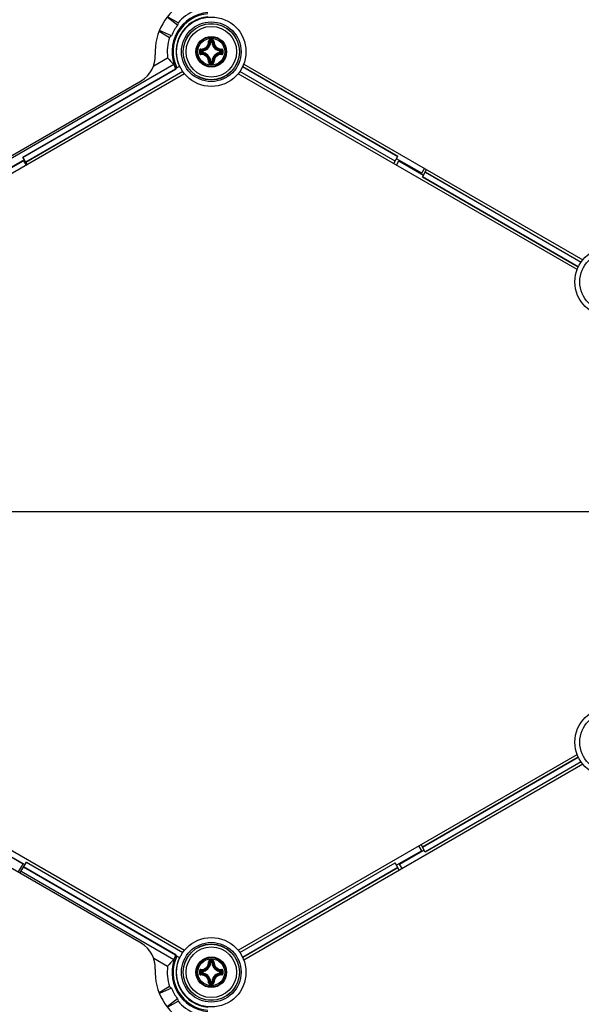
# Model space of a CAD drawing. Header units: millimetres. Extents: x 0 to 420, y 0 to 297.
# Tile 175 of 256: x 92 to 102, y 206 to 223. Entities that reach past the tile are written whole.
import ezdxf

# ---------------------------------------------------------------- set-up
doc = ezdxf.new("R2010")
doc.units = ezdxf.units.MM
doc.header["$LTSCALE"] = 23.1
doc.layers.get('0').update_dxf_attribs({"linetype": 'CONTINUOUS'})
doc.layers.add('DIM_PILOTEES', color=7, linetype='CONTINUOUS')
doc.styles.get("Standard").update_dxf_attribs({"font": 'txt', "width": 0.7})
doc.styles.add('TEXTSTYLE_4', font='txt')
doc.dimstyles.new('DIMSTYLE_4', dxfattribs={"dimtxt": 2.5, "dimasz": 3.5, "dimexe": 2, "dimexo": 0, "dimtad": 1, "dimdec": 0, "dimlfac": 10, "dimdsep": 46, "dimtxsty": 'Standard', "dimblk": '_FILLED', "dimblk1": '_FILLED', "dimblk2": '_FILLED', "dimcen": 0.09, "dimazin": 2, "dimtp": 0.8, "dimtm": 0.8, "dimtfac": 1, "dimtdec": 0, "dimtofl": 0, "dimtmove": 0, "dimatfit": 3, "dimldrblk": '_FILLED', "dimfxl": 0, "dimtolj": 1, "dimarcsym": 0})
doc.dimstyles.new('DIMSTYLE_5', dxfattribs={"dimtxt": 2.5, "dimasz": 3.5, "dimexe": 2, "dimexo": 0, "dimtad": 1, "dimlfac": 10, "dimdsep": 46, "dimtxsty": 'Standard', "dimblk": '_FILLED', "dimblk1": '_FILLED', "dimblk2": '_FILLED', "dimcen": 0.09, "dimazin": 2, "dimtp": 0.8, "dimtm": 0.8, "dimtfac": 1, "dimtmove": 0, "dimatfit": 2, "dimldrblk": '_FILLED', "dimfxl": 0, "dimtolj": 1, "dimarcsym": 0})

# ---------------------------------------------------------------- blocks, each defined once
blk = doc.blocks.new('_FILLED')
at = {"color": 0, "linetype": 'ByBlock'}
blk.add_solid([(0, 0), (-1, 0.1429), (-1, -0.1429)], dxfattribs=at)
blk = doc.blocks.new('*D8')
at = {"layer": 'DIM_PILOTEES', "color": 2, "linetype": 'Continuous'}
for p, q in [((124.125, 214.622), (176.063, 258.233)), ((154.337, 239.99), (124.125, 214.622)), ((93.913, 189.254), (124.125, 214.622))]:
    blk.add_line(p, q, dxfattribs=at)
at = {"layer": 'DIM_PILOTEES', "color": 2, "linetype": 'Continuous', "xscale": 3.5, "yscale": 3.5, "zscale": 3.5}
for p, rotation in [((154.337, 239.99), 40.0192182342), ((93.913, 189.254), 220.0192182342)]:
    blk.add_blockref('_FILLED', p, dxfattribs=dict(at, rotation=rotation))
at = {"layer": 'DIM_PILOTEES', "color": 2, "linetype": 'Continuous', "insert": (166.988, 254.693), "char_height": 2.5, "width": 13.83929, "attachment_point": 1, "rotation": 40.0192, "line_spacing_factor": 0.9, "style": 'TEXTSTYLE_4'}
blk.add_mtext('{\\ftxt;\\W0.0001;\\H0.0001;\\~}{\\ftxt;\\W1.3333333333;\\H2.5; }{\\ftxt;\\W0.0001;\\H0.0001;\\~}{\\ftxt;\\W0.0001;\\H0.0001;\\~}{\\ftxt;\\W2.3571428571;\\H2.5; }{\\ftxt;\\W0.0001;\\H0.0001;\\~}', dxfattribs=at)
blk = doc.blocks.new('*D15')
at = {"layer": 'DIM_PILOTEES', "color": 2, "linetype": 'Continuous'}
for p, q in [((124.125, 214.622), (61.807, 214.622)), ((63.807, 214.622), (63.807, 172.035)), ((63.807, 129.447), (63.807, 172.035)), ((98.955, 129.447), (61.807, 129.447))]:
    blk.add_line(p, q, dxfattribs=at)
at = {"layer": 'DIM_PILOTEES', "color": 2, "linetype": 'Continuous', "xscale": 3.5, "yscale": 3.5, "zscale": 3.5}
for p, rotation in [((63.807, 214.622), 90), ((63.807, 129.447), 270)]:
    blk.add_blockref('_FILLED', p, dxfattribs=dict(at, rotation=rotation))
at = {"layer": 'DIM_PILOTEES', "color": 2, "linetype": 'Continuous', "insert": (60.682, 169.371), "char_height": 2.5, "width": 11.78571, "attachment_point": 2, "rotation": 90, "line_spacing_factor": 0.9}
blk.add_mtext('{\\ftxt;\\W0.0001;\\H0.0001;\\~}{\\ftxt;\\W0.4285714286;\\H2.5; }{\\ftxt;\\W0.0001;\\H0.0001;\\~}{\\ftxt;\\W0.0001;\\H0.0001;\\~}{\\ftxt;\\W2.2857142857;\\H2.5; }{\\ftxt;\\W0.0001;\\H0.0001;\\~}{\\ftxt;\\W0.0001;\\H0.0001;\\~}{\\ftxt;\\W0.4285714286;\\H2.5; }{\\ftxt;\\W0.0001;\\H0.0001;\\~}', dxfattribs=at)

msp = doc.modelspace()

# ---------------------------------------------------------------- linework, layer by layer
at = {"color": 7, "linetype": 'Continuous'}
for p, q in [((95.1326, 223.3357), (94.9442, 223.4445)), ((95.1239, 223.2921), (94.9361, 223.4341)), ((94.7942, 223.1847), (94.9826, 223.0759)), ((95.016, 223.1052), (94.7991, 223.1969)), ((95.714, 222.9913), (95.7041, 222.9919)), ((95.714, 222.9913), (95.714, 223.0013)), ((95.714, 223.0013), (95.7365, 223.0013)), ((95.7141, 222.9913), (95.7364, 222.9913)), ((95.7365, 222.9913), (95.7365, 223.0013)), ((95.7365, 222.9913), (95.7464, 222.9919)), ((95.5443, 222.8091), (95.5443, 222.8316)), ((95.5543, 222.8316), (95.5443, 222.8316)), ((95.5543, 222.8091), (95.5443, 222.8091)), ((95.5543, 222.8316), (95.5537, 222.8415)), ((95.5543, 222.8091), (95.5537, 222.7992)), ((95.5543, 222.8092), (95.5543, 222.8315)), ((95.8962, 222.8316), (95.8968, 222.8415)), ((95.8962, 222.8316), (95.9062, 222.8316)), ((95.8962, 222.8315), (95.8962, 222.8092)), ((95.8962, 222.8091), (95.8968, 222.7992)), ((95.8962, 222.8091), (95.9062, 222.8091)), ((95.9062, 222.8316), (95.9062, 222.8091)), ((95.0573, 222.5935), (91.9066, 220.7744)), ((94.6988, 222.5711), (94.9471, 222.7144)), ((95.0885, 222.5208), (95.1628, 222.5637)), ((95.714, 222.6493), (95.7041, 222.6488)), ((95.714, 222.6493), (95.714, 222.6394)), ((95.7365, 222.6394), (95.714, 222.6394)), ((95.7364, 222.6493), (95.7141, 222.6493)), ((95.7365, 222.6493), (95.7365, 222.6394)), ((95.7365, 222.6493), (95.7464, 222.6488)), ((96.3037, 222.6018), (102.3472, 219.1126)), ((95.2471, 222.4288), (89.2037, 218.9396)), ((92.3655, 220.9412), (95.0898, 222.5141)), ((92.3672, 220.9382), (95.0928, 222.5118)), ((95.2158, 222.4696), (92.4162, 220.8533)), ((95.2178, 222.4667), (92.418, 220.8503)), ((102.2471, 218.9395), (96.2037, 222.4286)), ((99.0004, 220.8688), (96.2327, 222.4667)), ((99.0021, 220.8718), (96.2346, 222.4697)), ((96.2836, 222.5546), (99.0511, 220.9567)), ((96.2852, 222.5577), (99.0529, 220.9598)), ((89.6821, 219.5363), (94.4775, 222.3049)), ((91.9637, 220.6371), (92.3801, 220.8775)), ((92.3917, 220.8957), (91.9753, 220.6553)), ((92.4417, 220.8091), (92.3655, 220.9412)), ((92.3801, 220.8775), (92.4251, 220.7995)), ((98.9766, 220.8277), (99.0529, 220.9598)), ((99.0253, 220.7995), (99.0703, 220.8775)), ((99.4751, 220.6553), (99.0266, 220.9143)), ((99.0703, 220.8775), (99.5084, 220.6246)), ((99.4751, 220.6553), (99.5251, 220.7419)), ((99.4871, 220.5878), (99.5634, 220.7198)), ((99.5379, 220.6757), (102.3163, 219.0716)), ((99.5396, 220.6787), (102.3182, 219.0745)), ((102.2653, 218.9838), (99.4871, 220.5878)), ((102.2668, 218.987), (99.4889, 220.5908)), ((89.2034, 210.3045), (95.2468, 206.8153)), ((96.2034, 206.8151), (102.2472, 210.3045)), ((102.3471, 210.1313), (96.3033, 206.6419)), ((99.4871, 208.6561), (102.2657, 210.2603)), ((99.4889, 208.6531), (102.2672, 210.2572)), ((102.3158, 210.1721), (99.5379, 208.5682)), ((102.3178, 210.1692), (99.5396, 208.5652)), ((94.4775, 206.939), (89.6821, 209.7076)), ((92.3689, 208.3498), (91.9525, 208.5902)), ((91.9753, 208.5886), (92.4029, 208.3417)), ((99.4751, 208.5886), (99.0266, 208.3296)), ((99.0803, 208.3491), (99.5184, 208.602)), ((99.4751, 208.5886), (99.4251, 208.6752)), ((99.5396, 208.5652), (99.4634, 208.6973)), ((92.3142, 208.188), (92.4292, 208.3872)), ((92.4274, 208.3842), (95.2159, 206.7742)), ((92.4292, 208.3872), (95.2178, 206.7772)), ((96.2327, 206.7772), (99.0004, 208.3751)), ((96.2346, 206.7743), (99.0021, 208.3721)), ((99.0766, 208.243), (99.0004, 208.3751)), ((92.2851, 208.2048), (92.3689, 208.3498)), ((92.3342, 208.2226), (95.0573, 206.6504)), ((95.0898, 206.7298), (92.3767, 208.2963)), ((95.0928, 206.7321), (92.3784, 208.2993)), ((99.0511, 208.2872), (96.2832, 206.6892)), ((99.0529, 208.2842), (96.2848, 206.686)), ((99.1253, 208.2712), (99.0803, 208.3491)), ((94.6988, 206.6728), (94.9471, 206.5295)), ((95.1628, 206.6802), (95.0885, 206.7231)), ((95.0903, 206.7302), (95.0898, 206.7298)), ((95.714, 206.5946), (95.714, 206.6045)), ((95.714, 206.6045), (95.7365, 206.6045)), ((95.7365, 206.5946), (95.7365, 206.6045)), ((95.5443, 206.4123), (95.5443, 206.4348)), ((95.5543, 206.4348), (95.5443, 206.4348)), ((95.5543, 206.4348), (95.5537, 206.4448)), ((95.5543, 206.4124), (95.5543, 206.4348)), ((95.714, 206.5946), (95.7041, 206.5951)), ((95.7141, 206.5946), (95.7364, 206.5946)), ((95.7365, 206.5946), (95.7464, 206.5951)), ((95.8962, 206.4348), (95.8968, 206.4448)), ((95.8962, 206.4348), (95.8962, 206.4124)), ((95.8962, 206.4348), (95.9062, 206.4348)), ((95.9062, 206.4348), (95.9062, 206.4123)), ((95.5543, 206.4123), (95.5443, 206.4123)), ((95.5543, 206.4123), (95.5537, 206.4024)), ((95.714, 206.2526), (95.7041, 206.2521)), ((95.714, 206.2526), (95.714, 206.2426)), ((95.7364, 206.2526), (95.7141, 206.2526)), ((95.7365, 206.2526), (95.7365, 206.2426)), ((95.7365, 206.2526), (95.7464, 206.2521)), ((95.8962, 206.4123), (95.8968, 206.4024)), ((95.8962, 206.4123), (95.9062, 206.4123)), ((94.9826, 206.168), (94.7942, 206.0592)), ((95.016, 206.1387), (94.7991, 206.0471)), ((95.7365, 206.2426), (95.714, 206.2426)), ((95.1239, 205.9518), (94.9361, 205.8098)), ((94.9442, 205.7994), (95.1326, 205.9082))]:
    msp.add_line(p, q, dxfattribs=at)
for centre, radius in [((95.7252, 222.8203), 0.6185), ((95.7252, 222.8203), 0.5318), ((95.7252, 222.8203), 0.5019), ((95.7252, 222.8203), 0.5), ((95.7253, 222.8203), 0.45), ((95.7253, 222.8203), 0.2732), ((95.7253, 222.8203), 0.2731), ((95.7253, 222.8203), 0.262), ((95.7253, 222.8203), 0.2384), ((102.8252, 218.7211), 0.6185), ((102.8252, 218.7211), 0.5318), ((102.8252, 210.5228), 0.6185), ((102.8252, 210.5228), 0.5318), ((95.7252, 206.4236), 0.6185), ((95.7252, 206.4236), 0.5318), ((95.7252, 206.4236), 0.5019), ((95.7252, 206.4236), 0.5), ((95.7253, 206.4236), 0.45), ((95.7253, 206.4236), 0.2732), ((95.7253, 206.4236), 0.2731), ((95.7253, 206.4236), 0.262), ((95.7253, 206.4236), 0.2384)]:
    msp.add_circle(centre, radius, dxfattribs=at)
for centre, radius, start, end in [((95.7252, 222.8203), 1, 116.85067, 183.14933), ((95.7252, 222.8203), 0.7002, 94.83449, 205.16551), ((95.7252, 222.8203), 0.6802, 94.977, 205.023), ((95.7252, 222.8203), 0.6262, 95.4069, 204.5931), ((95.7252, 222.8203), 0.7853, 112.25135, 138.98897), ((95.7252, 222.8203), 0.6239, 95.42723, 125.07126), ((95.7172, 222.825), 0.6155, 124.70791, 175.27355), ((94.508, 221.9172), 1.6541, 58.5092, 58.72532), ((95.7252, 222.8203), 0.7853, 161.01103, 187.74865), ((95.5453, 223.0003), 0.1591, 273.05434, 356.94559), ((95.5453, 223.0003), 0.169, 273.05291, 356.9472), ((95.4157, 222.702), 0.4088, 45.14387, 48.28215), ((95.7249, 212.1315), 10.8976, 89.85392, 90.14255), ((95.7253, 212.2149), 10.8024, 89.85569, 90.14432), ((95.3787, 222.6835), 0.462, 43.45836, 46.26688), ((96.0718, 222.6835), 0.462, 133.73298, 136.54165), ((95.9053, 223.0003), 0.169, 183.0529, 266.94717), ((96.0349, 222.7019), 0.409, 131.71862, 134.85577), ((95.9053, 223.0003), 0.1591, 183.05441, 266.94559), ((94.2275, 222.7379), 0.5, 300, 3.14933), ((95.7252, 222.8203), 0.6239, 174.91027, 204.57277), ((95.8992, 224.3258), 1.654, 241.2562, 241.472), ((106.4138, 222.8204), 10.8973, 179.85603, 180.00033), ((106.4139, 222.8203), 10.8975, 179.99981, 180.14412), ((106.331, 222.8203), 10.8027, 179.85574, 180.14426), ((95.8619, 223.1668), 0.4618, 223.73241, 226.54218), ((95.862, 222.4739), 0.4618, 133.45787, 136.26741), ((95.8439, 223.1302), 0.4094, 221.71998, 224.85435), ((95.8438, 222.5106), 0.4092, 135.14517, 138.28089), ((95.5453, 222.6403), 0.1591, 3.05434, 86.94565), ((95.5453, 222.6403), 0.169, 3.05293, 86.9472), ((95.9053, 222.6403), 0.169, 93.05264, 176.94693), ((95.9053, 222.6403), 0.1591, 93.05441, 176.94559), ((95.607, 223.1299), 0.4088, 315.14387, 318.28215), ((95.6068, 222.5107), 0.409, 41.71863, 44.85577), ((95.5884, 223.1669), 0.462, 313.45836, 316.26688), ((95.5884, 222.4738), 0.462, 43.73298, 46.54165), ((85.1196, 222.8203), 10.8027, 359.85574, 0.14426), ((85.0366, 222.8204), 10.8975, 359.99981, 0.14412), ((85.0367, 222.8203), 10.8973, 359.85603, 0.00033), ((95.7252, 222.8203), 0.7054, 198.75984, 205.73195), ((95.4154, 222.939), 0.4094, 311.71999, 314.85435), ((95.7238, 233.5091), 10.8976, 269.86331, 270.15193), ((95.3788, 222.957), 0.4618, 313.73245, 316.54218), ((95.7253, 233.4257), 10.8024, 269.85526, 270.14388), ((96.0718, 222.9571), 0.462, 223.45836, 226.26689), ((96.0348, 222.9386), 0.4088, 225.14387, 228.28216), ((95.7252, 222.8203), 0.7037, 205.18956, 206.00635), ((94.2275, 206.506), 0.5, 356.85067, 60), ((95.7252, 206.4236), 0.7002, 154.83449, 265.16551), ((95.7252, 206.4236), 0.6802, 154.977, 265.023), ((95.7252, 206.4236), 0.7054, 154.26805, 161.24016), ((95.7252, 206.4236), 0.7037, 153.99365, 154.81044), ((95.7252, 206.4236), 0.6262, 155.4069, 264.5931), ((95.7252, 206.4236), 0.6239, 155.42723, 185.07126), ((95.4157, 206.3053), 0.4088, 45.14387, 48.28215), ((95.7249, 195.7348), 10.8976, 89.85392, 90.14255), ((95.7253, 195.8182), 10.8024, 89.85569, 90.14432), ((95.3787, 206.2868), 0.462, 43.45836, 46.26688), ((96.0718, 206.2868), 0.462, 133.73298, 136.54165), ((96.0349, 206.3052), 0.409, 131.71862, 134.85577), ((95.7252, 206.4236), 1, 176.85067, 243.14933), ((95.7252, 206.4236), 0.7853, 172.25135, 198.98897), ((106.4138, 206.4236), 10.8973, 179.85603, 180.00033), ((106.331, 206.4236), 10.8027, 179.85574, 180.14426), ((95.8619, 206.77), 0.4618, 223.73241, 226.54218), ((95.8439, 206.7335), 0.4094, 221.71998, 224.85435), ((95.5453, 206.6036), 0.1591, 273.05434, 356.94559), ((95.5453, 206.6036), 0.169, 273.05291, 356.9472), ((95.9053, 206.6036), 0.169, 183.0529, 266.94717), ((95.9053, 206.6036), 0.1591, 183.05441, 266.94559), ((95.607, 206.7331), 0.4088, 315.14387, 318.28215), ((95.5884, 206.7702), 0.462, 313.45836, 316.26688), ((85.1196, 206.4236), 10.8027, 359.85574, 0.14426), ((85.0366, 206.4236), 10.8975, 359.99981, 0.14412), ((95.8988, 204.9179), 1.6541, 118.51108, 118.72532), ((95.7172, 206.419), 0.6155, 184.70791, 235.27355), ((106.4139, 206.4235), 10.8975, 179.99981, 180.14412), ((95.862, 206.0771), 0.4618, 133.45787, 136.26741), ((95.8438, 206.1138), 0.4092, 135.14517, 138.28089), ((95.5453, 206.2436), 0.1591, 3.05434, 86.94565), ((95.5453, 206.2436), 0.169, 3.05293, 86.9472), ((95.4154, 206.5423), 0.4094, 311.71999, 314.85435), ((95.9053, 206.2436), 0.169, 93.05264, 176.94693), ((95.9053, 206.2436), 0.1591, 93.05441, 176.94559), ((96.0348, 206.5419), 0.4088, 225.14387, 228.28216), ((95.6068, 206.1139), 0.409, 41.71863, 44.85577), ((95.5884, 206.077), 0.462, 43.73298, 46.54165), ((85.0367, 206.4235), 10.8973, 359.85603, 0.00033), ((95.7238, 217.1124), 10.8976, 269.86331, 270.15193), ((95.3788, 206.5603), 0.4618, 313.73245, 316.54218), ((95.7253, 217.0289), 10.8024, 269.85526, 270.14388), ((96.0718, 206.5604), 0.462, 223.45836, 226.26689), ((95.7252, 206.4236), 0.7853, 221.01103, 247.74865), ((94.5086, 207.3267), 1.6537, 301.25619, 301.49538), ((95.7252, 206.4236), 0.6239, 234.91027, 264.57277)]:
    msp.add_arc(centre, radius, start, end, dxfattribs=at)
for centre, major_axis, ratio, start_param, end_param in [((95.6864, 222.8427), (0.6235, -0.36), 0.9980614, 2.9908514, 3.2923339), ((95.962, 223.2304), (0.4735, 0.8202), 0.8660474, -4.3637891, -4.3160767), ((95.4885, 222.4103), (0.4735, 0.8202), 0.8660474, 1.174484, 1.2221964), ((95.513, 223.1879), (-0.4244, 0.7351), 0.8660474, -4.562208, -4.3676223), ((95.513, 206.0561), (0.4244, 0.7351), 0.8660474, 1.2260297, 1.4206154), ((95.4885, 206.8337), (-0.4735, 0.8202), 0.8660474, -4.3637891, -4.3160767), ((95.6864, 206.4012), (0.6235, 0.36), 0.9980614, 2.9908514, 3.2923339), ((95.962, 206.0135), (-0.4735, 0.8202), 0.8660474, 1.174484, 1.2221964)]:
    msp.add_ellipse(centre, major_axis=major_axis, ratio=ratio, start_param=start_param, end_param=end_param, dxfattribs=at)
for points, knots in [([(95.5372, 222.8681), (95.5555, 222.8676), (95.5929, 222.8741), (95.6404, 222.9052), (95.6715, 222.9527), (95.678, 222.9901), (95.6774, 223.0084)], [0, 0, 0, 0, 0.2490657, 0.5000009, 0.7509336, 1, 1, 1, 1]), ([(95.5384, 222.8578), (95.5579, 222.8572), (95.5978, 222.864), (95.6483, 222.8973), (95.6815, 222.9478), (95.6884, 222.9877), (95.6878, 223.0072)], [0, 0, 0, 0, 0.2491878, 0.5000017, 0.7508139, 1, 1, 1, 1]), ([(95.6978, 223.0291), (95.6925, 223.0291), (95.6816, 223.0247), (95.6773, 223.0136), (95.6774, 223.0084)], [0, 0, 0, 0, 0.502102, 1, 1, 1, 1]), ([(95.6774, 223.0084), (95.6797, 223.0085), (95.6829, 223.0084), (95.6863, 223.0079), (95.6876, 223.0075), (95.6878, 223.0072)], [0, 0, 0, 0, 0.6581827, 0.8829032, 1, 1, 1, 1]), ([(95.698, 223.0173), (95.6954, 223.0173), (95.69, 223.0152), (95.6877, 223.0098), (95.6878, 223.0072)], [0, 0, 0, 0, 0.504442, 1, 1, 1, 1]), ([(95.6978, 223.0291), (95.6978, 223.0265), (95.698, 223.0226), (95.6977, 223.0186), (95.698, 223.0173)], [0, 0, 0, 0, 0.6630552, 1, 1, 1, 1]), ([(95.7527, 223.0291), (95.7527, 223.0265), (95.7525, 223.0226), (95.7528, 223.0186), (95.7525, 223.0173)], [0, 0, 0, 0, 0.663059, 1, 1, 1, 1]), ([(95.7627, 223.0072), (95.7628, 223.0098), (95.7606, 223.0152), (95.7551, 223.0173), (95.7525, 223.0173)], [0, 0, 0, 0, 0.4955539, 1, 1, 1, 1]), ([(95.7731, 223.0084), (95.7732, 223.0136), (95.7689, 223.0247), (95.758, 223.0291), (95.7527, 223.0291)], [0, 0, 0, 0, 0.4975538, 1, 1, 1, 1]), ([(95.7627, 223.0072), (95.7621, 222.9877), (95.769, 222.9478), (95.8022, 222.8973), (95.8527, 222.864), (95.8926, 222.8572), (95.9121, 222.8578)], [0, 0, 0, 0, 0.2491874, 0.4999997, 0.7508135, 1, 1, 1, 1]), ([(95.7731, 223.0084), (95.7708, 223.0085), (95.7676, 223.0084), (95.7642, 223.0079), (95.763, 223.0075), (95.7627, 223.0072)], [0, 0, 0, 0, 0.6581811, 0.8829017, 1, 1, 1, 1]), ([(95.7731, 223.0084), (95.7725, 222.9901), (95.779, 222.9527), (95.8102, 222.9052), (95.8576, 222.8741), (95.895, 222.8676), (95.9133, 222.8681)], [0, 0, 0, 0, 0.2490667, 0.5000001, 0.7509355, 1, 1, 1, 1]), ([(95.5372, 222.8681), (95.532, 222.8683), (95.5209, 222.864), (95.5165, 222.853), (95.5165, 222.8478)], [0, 0, 0, 0, 0.4978879, 1, 1, 1, 1]), ([(95.5165, 222.8478), (95.5191, 222.8478), (95.523, 222.8476), (95.527, 222.8478), (95.5283, 222.8475)], [0, 0, 0, 0, 0.6630628, 1, 1, 1, 1]), ([(95.5165, 222.7929), (95.5191, 222.7929), (95.523, 222.7931), (95.527, 222.7928), (95.5283, 222.7931)], [0, 0, 0, 0, 0.6630545, 1, 1, 1, 1]), ([(95.5165, 222.7929), (95.5165, 222.7876), (95.5209, 222.7766), (95.532, 222.7723), (95.5372, 222.7725)], [0, 0, 0, 0, 0.5021153, 1, 1, 1, 1]), ([(95.5384, 222.8578), (95.5358, 222.8579), (95.5303, 222.8556), (95.5282, 222.8502), (95.5283, 222.8475)], [0, 0, 0, 0, 0.4955566, 1, 1, 1, 1]), ([(95.5283, 222.7931), (95.5282, 222.7905), (95.5303, 222.785), (95.5358, 222.7828), (95.5384, 222.7829)], [0, 0, 0, 0, 0.5044401, 1, 1, 1, 1]), ([(95.5372, 222.8681), (95.5371, 222.8658), (95.5371, 222.8626), (95.5377, 222.8593), (95.538, 222.858), (95.5384, 222.8578)], [0, 0, 0, 0, 0.6581809, 0.8829012, 1, 1, 1, 1]), ([(95.5372, 222.7725), (95.5371, 222.7748), (95.5371, 222.778), (95.5377, 222.7813), (95.538, 222.7826), (95.5384, 222.7829)], [0, 0, 0, 0, 0.658178, 0.8828997, 1, 1, 1, 1]), ([(95.6774, 222.6323), (95.678, 222.6506), (95.6715, 222.688), (95.6404, 222.7354), (95.5929, 222.7666), (95.5555, 222.7731), (95.5372, 222.7725)], [0, 0, 0, 0, 0.2490667, 0.5000001, 0.7509355, 1, 1, 1, 1]), ([(95.6878, 222.6334), (95.6884, 222.653), (95.6815, 222.6929), (95.6483, 222.7434), (95.5978, 222.7766), (95.5579, 222.7835), (95.5384, 222.7829)], [0, 0, 0, 0, 0.2491874, 0.4999997, 0.7508135, 1, 1, 1, 1]), ([(95.5443, 222.8091), (95.5443, 222.8066), (95.5463, 222.8016), (95.5513, 222.7993), (95.5537, 222.7992)], [0, 0, 0, 0, 0.4999794, 1, 1, 1, 1]), ([(95.9121, 222.7829), (95.8926, 222.7835), (95.8527, 222.7766), (95.8022, 222.7434), (95.769, 222.6929), (95.7621, 222.653), (95.7627, 222.6334)], [0, 0, 0, 0, 0.2491876, 0.5000016, 0.7508137, 1, 1, 1, 1]), ([(95.9133, 222.7725), (95.895, 222.7731), (95.8575, 222.7666), (95.8101, 222.7354), (95.779, 222.688), (95.7725, 222.6505), (95.7731, 222.6322)], [0, 0, 0, 0, 0.2490634, 0.4999996, 0.7509324, 1, 1, 1, 1]), ([(95.9062, 222.8316), (95.9062, 222.834), (95.9042, 222.8391), (95.8992, 222.8413), (95.8968, 222.8415)], [0, 0, 0, 0, 0.4999794, 1, 1, 1, 1]), ([(95.8968, 222.7992), (95.8992, 222.7993), (95.9042, 222.8016), (95.9062, 222.8066), (95.9062, 222.8091)], [0, 0, 0, 0, 0.5000206, 1, 1, 1, 1]), ([(95.9133, 222.8681), (95.9134, 222.8658), (95.9134, 222.8626), (95.9128, 222.8593), (95.9125, 222.858), (95.9121, 222.8578)], [0, 0, 0, 0, 0.658178, 0.8828997, 1, 1, 1, 1]), ([(95.9222, 222.8475), (95.9223, 222.8502), (95.9202, 222.8556), (95.9147, 222.8579), (95.9121, 222.8578)], [0, 0, 0, 0, 0.5044401, 1, 1, 1, 1]), ([(95.9121, 222.7829), (95.9147, 222.7828), (95.9202, 222.785), (95.9223, 222.7905), (95.9222, 222.7931)], [0, 0, 0, 0, 0.4955563, 1, 1, 1, 1]), ([(95.9133, 222.7725), (95.9134, 222.7748), (95.9134, 222.778), (95.9128, 222.7813), (95.9125, 222.7826), (95.9121, 222.7829)], [0, 0, 0, 0, 0.6581802, 0.8829007, 1, 1, 1, 1]), ([(95.934, 222.8478), (95.934, 222.853), (95.9296, 222.864), (95.9185, 222.8683), (95.9133, 222.8681)], [0, 0, 0, 0, 0.5021153, 1, 1, 1, 1]), ([(95.9133, 222.7725), (95.9185, 222.7723), (95.9296, 222.7766), (95.934, 222.7876), (95.934, 222.7929)], [0, 0, 0, 0, 0.4979095, 1, 1, 1, 1]), ([(95.934, 222.8478), (95.9314, 222.8478), (95.9275, 222.8476), (95.9235, 222.8478), (95.9222, 222.8475)], [0, 0, 0, 0, 0.6630545, 1, 1, 1, 1]), ([(95.934, 222.7929), (95.9314, 222.7929), (95.9275, 222.7931), (95.9235, 222.7928), (95.9222, 222.7931)], [0, 0, 0, 0, 0.6630739, 1, 1, 1, 1]), ([(95.6774, 222.6323), (95.6773, 222.627), (95.6816, 222.616), (95.6925, 222.6116), (95.6978, 222.6116)], [0, 0, 0, 0, 0.4975005, 1, 1, 1, 1]), ([(95.6774, 222.6323), (95.6797, 222.6322), (95.6829, 222.6322), (95.6863, 222.6328), (95.6876, 222.6331), (95.6878, 222.6334)], [0, 0, 0, 0, 0.6581811, 0.8829017, 1, 1, 1, 1]), ([(95.6878, 222.6334), (95.6877, 222.6309), (95.69, 222.6254), (95.6954, 222.6233), (95.698, 222.6233)], [0, 0, 0, 0, 0.4955539, 1, 1, 1, 1]), ([(95.6978, 222.6116), (95.6978, 222.6142), (95.698, 222.6181), (95.6978, 222.622), (95.698, 222.6233)], [0, 0, 0, 0, 0.663059, 1, 1, 1, 1]), ([(95.7365, 222.6394), (95.7389, 222.6394), (95.744, 222.6414), (95.7463, 222.6464), (95.7464, 222.6488)], [0, 0, 0, 0, 0.4999794, 1, 1, 1, 1]), ([(95.7525, 222.6233), (95.7551, 222.6233), (95.7606, 222.6254), (95.7628, 222.6309), (95.7627, 222.6334)], [0, 0, 0, 0, 0.5044421, 1, 1, 1, 1]), ([(95.7527, 222.6116), (95.7527, 222.6142), (95.7525, 222.6181), (95.7528, 222.622), (95.7525, 222.6233)], [0, 0, 0, 0, 0.6630552, 1, 1, 1, 1]), ([(95.7527, 222.6116), (95.758, 222.6116), (95.7689, 222.616), (95.7732, 222.627), (95.7731, 222.6322)], [0, 0, 0, 0, 0.5021313, 1, 1, 1, 1]), ([(95.7731, 222.6323), (95.7708, 222.6322), (95.7676, 222.6322), (95.7642, 222.6328), (95.763, 222.6331), (95.7627, 222.6334)], [0, 0, 0, 0, 0.6581735, 0.8828958, 1, 1, 1, 1]), ([(95.5372, 206.4714), (95.5555, 206.4708), (95.5929, 206.4773), (95.6404, 206.5085), (95.6715, 206.5559), (95.678, 206.5934), (95.6774, 206.6117)], [0, 0, 0, 0, 0.2490657, 0.5000009, 0.7509336, 1, 1, 1, 1]), ([(95.5384, 206.4611), (95.5579, 206.4604), (95.5978, 206.4673), (95.6483, 206.5005), (95.6815, 206.551), (95.6884, 206.5909), (95.6878, 206.6105)], [0, 0, 0, 0, 0.2491878, 0.5000017, 0.7508139, 1, 1, 1, 1]), ([(95.6978, 206.6323), (95.6925, 206.6323), (95.6816, 206.6279), (95.6773, 206.6169), (95.6774, 206.6117)], [0, 0, 0, 0, 0.502102, 1, 1, 1, 1]), ([(95.6774, 206.6116), (95.6797, 206.6117), (95.6829, 206.6117), (95.6863, 206.6111), (95.6876, 206.6108), (95.6878, 206.6105)], [0, 0, 0, 0, 0.6581827, 0.8829032, 1, 1, 1, 1]), ([(95.698, 206.6206), (95.6954, 206.6206), (95.69, 206.6185), (95.6877, 206.613), (95.6878, 206.6105)], [0, 0, 0, 0, 0.504442, 1, 1, 1, 1]), ([(95.6978, 206.6323), (95.6978, 206.6297), (95.698, 206.6258), (95.6977, 206.6219), (95.698, 206.6206)], [0, 0, 0, 0, 0.6630552, 1, 1, 1, 1]), ([(95.7527, 206.6323), (95.7527, 206.6297), (95.7525, 206.6258), (95.7528, 206.6219), (95.7525, 206.6206)], [0, 0, 0, 0, 0.663059, 1, 1, 1, 1]), ([(95.7627, 206.6105), (95.7628, 206.613), (95.7606, 206.6185), (95.7551, 206.6206), (95.7525, 206.6206)], [0, 0, 0, 0, 0.4955539, 1, 1, 1, 1]), ([(95.7731, 206.6117), (95.7732, 206.6169), (95.7689, 206.6279), (95.758, 206.6323), (95.7527, 206.6323)], [0, 0, 0, 0, 0.4975538, 1, 1, 1, 1]), ([(95.7627, 206.6105), (95.7621, 206.5909), (95.769, 206.551), (95.8022, 206.5005), (95.8527, 206.4673), (95.8926, 206.4604), (95.9121, 206.4611)], [0, 0, 0, 0, 0.2491874, 0.4999997, 0.7508135, 1, 1, 1, 1]), ([(95.7731, 206.6116), (95.7708, 206.6117), (95.7676, 206.6117), (95.7642, 206.6111), (95.763, 206.6108), (95.7627, 206.6105)], [0, 0, 0, 0, 0.6581811, 0.8829017, 1, 1, 1, 1]), ([(95.7731, 206.6117), (95.7725, 206.5933), (95.779, 206.5559), (95.8102, 206.5085), (95.8576, 206.4773), (95.895, 206.4708), (95.9133, 206.4714)], [0, 0, 0, 0, 0.2490667, 0.5000001, 0.7509355, 1, 1, 1, 1]), ([(95.5372, 206.4714), (95.532, 206.4716), (95.5209, 206.4673), (95.5165, 206.4563), (95.5165, 206.451)], [0, 0, 0, 0, 0.4978879, 1, 1, 1, 1]), ([(95.5165, 206.451), (95.5191, 206.451), (95.523, 206.4508), (95.527, 206.4511), (95.5283, 206.4508)], [0, 0, 0, 0, 0.6630628, 1, 1, 1, 1]), ([(95.5384, 206.4611), (95.5358, 206.4611), (95.5303, 206.4589), (95.5282, 206.4534), (95.5283, 206.4508)], [0, 0, 0, 0, 0.4955566, 1, 1, 1, 1]), ([(95.5372, 206.4714), (95.5371, 206.4691), (95.5371, 206.4659), (95.5377, 206.4626), (95.538, 206.4613), (95.5384, 206.4611)], [0, 0, 0, 0, 0.6581809, 0.8829012, 1, 1, 1, 1]), ([(95.9062, 206.4348), (95.9062, 206.4373), (95.9042, 206.4423), (95.8992, 206.4446), (95.8968, 206.4448)], [0, 0, 0, 0, 0.4999794, 1, 1, 1, 1]), ([(95.9133, 206.4714), (95.9134, 206.4691), (95.9134, 206.4659), (95.9128, 206.4626), (95.9125, 206.4613), (95.9121, 206.4611)], [0, 0, 0, 0, 0.658178, 0.8828997, 1, 1, 1, 1]), ([(95.9222, 206.4508), (95.9223, 206.4534), (95.9202, 206.4589), (95.9147, 206.4611), (95.9121, 206.4611)], [0, 0, 0, 0, 0.5044401, 1, 1, 1, 1]), ([(95.934, 206.451), (95.934, 206.4563), (95.9296, 206.4673), (95.9185, 206.4716), (95.9133, 206.4714)], [0, 0, 0, 0, 0.5021153, 1, 1, 1, 1]), ([(95.934, 206.451), (95.9314, 206.451), (95.9275, 206.4508), (95.9235, 206.4511), (95.9222, 206.4508)], [0, 0, 0, 0, 0.6630545, 1, 1, 1, 1]), ([(95.5165, 206.3961), (95.5191, 206.3961), (95.523, 206.3963), (95.527, 206.3961), (95.5283, 206.3964)], [0, 0, 0, 0, 0.6630545, 1, 1, 1, 1]), ([(95.5165, 206.3961), (95.5165, 206.3909), (95.5209, 206.3799), (95.532, 206.3756), (95.5372, 206.3758)], [0, 0, 0, 0, 0.5021153, 1, 1, 1, 1]), ([(95.5283, 206.3964), (95.5282, 206.3937), (95.5303, 206.3883), (95.5358, 206.3861), (95.5384, 206.3861)], [0, 0, 0, 0, 0.5044401, 1, 1, 1, 1]), ([(95.5372, 206.3758), (95.5371, 206.3781), (95.5371, 206.3813), (95.5377, 206.3846), (95.538, 206.3859), (95.5384, 206.3861)], [0, 0, 0, 0, 0.658178, 0.8828997, 1, 1, 1, 1]), ([(95.6774, 206.2355), (95.678, 206.2538), (95.6715, 206.2912), (95.6404, 206.3387), (95.5929, 206.3698), (95.5555, 206.3763), (95.5372, 206.3758)], [0, 0, 0, 0, 0.2490667, 0.5000001, 0.7509355, 1, 1, 1, 1]), ([(95.6878, 206.2367), (95.6884, 206.2562), (95.6815, 206.2961), (95.6483, 206.3467), (95.5978, 206.3799), (95.5579, 206.3867), (95.5384, 206.3861)], [0, 0, 0, 0, 0.2491874, 0.4999997, 0.7508135, 1, 1, 1, 1]), ([(95.5443, 206.4123), (95.5443, 206.4099), (95.5463, 206.4048), (95.5513, 206.4026), (95.5537, 206.4024)], [0, 0, 0, 0, 0.4999794, 1, 1, 1, 1]), ([(95.7365, 206.2426), (95.7389, 206.2427), (95.744, 206.2447), (95.7463, 206.2496), (95.7464, 206.2521)], [0, 0, 0, 0, 0.4999794, 1, 1, 1, 1]), ([(95.9121, 206.3861), (95.8926, 206.3867), (95.8527, 206.3799), (95.8022, 206.3467), (95.769, 206.2961), (95.7621, 206.2562), (95.7627, 206.2367)], [0, 0, 0, 0, 0.2491876, 0.5000016, 0.7508137, 1, 1, 1, 1]), ([(95.9133, 206.3758), (95.895, 206.3763), (95.8575, 206.3698), (95.8101, 206.3386), (95.779, 206.2912), (95.7725, 206.2538), (95.7731, 206.2355)], [0, 0, 0, 0, 0.2490634, 0.4999996, 0.7509324, 1, 1, 1, 1]), ([(95.8968, 206.4024), (95.8992, 206.4026), (95.9042, 206.4048), (95.9062, 206.4099), (95.9062, 206.4123)], [0, 0, 0, 0, 0.5000206, 1, 1, 1, 1]), ([(95.9121, 206.3861), (95.9147, 206.3861), (95.9202, 206.3883), (95.9223, 206.3937), (95.9222, 206.3964)], [0, 0, 0, 0, 0.4955563, 1, 1, 1, 1]), ([(95.9133, 206.3758), (95.9134, 206.3781), (95.9134, 206.3813), (95.9128, 206.3846), (95.9125, 206.3859), (95.9121, 206.3861)], [0, 0, 0, 0, 0.6581802, 0.8829007, 1, 1, 1, 1]), ([(95.9133, 206.3758), (95.9185, 206.3756), (95.9296, 206.3799), (95.934, 206.3909), (95.934, 206.3961)], [0, 0, 0, 0, 0.4979095, 1, 1, 1, 1]), ([(95.934, 206.3961), (95.9314, 206.3961), (95.9275, 206.3963), (95.9235, 206.3961), (95.9222, 206.3964)], [0, 0, 0, 0, 0.6630739, 1, 1, 1, 1]), ([(95.6774, 206.2355), (95.6773, 206.2303), (95.6816, 206.2192), (95.6925, 206.2148), (95.6978, 206.2148)], [0, 0, 0, 0, 0.4975005, 1, 1, 1, 1]), ([(95.6774, 206.2355), (95.6797, 206.2355), (95.6829, 206.2355), (95.6863, 206.236), (95.6876, 206.2364), (95.6878, 206.2367)], [0, 0, 0, 0, 0.6581811, 0.8829017, 1, 1, 1, 1]), ([(95.6878, 206.2367), (95.6877, 206.2341), (95.69, 206.2287), (95.6954, 206.2266), (95.698, 206.2266)], [0, 0, 0, 0, 0.4955539, 1, 1, 1, 1]), ([(95.6978, 206.2148), (95.6978, 206.2174), (95.698, 206.2213), (95.6978, 206.2253), (95.698, 206.2266)], [0, 0, 0, 0, 0.663059, 1, 1, 1, 1]), ([(95.7525, 206.2266), (95.7551, 206.2266), (95.7606, 206.2287), (95.7628, 206.2341), (95.7627, 206.2367)], [0, 0, 0, 0, 0.5044421, 1, 1, 1, 1]), ([(95.7527, 206.2148), (95.7527, 206.2174), (95.7525, 206.2213), (95.7528, 206.2253), (95.7525, 206.2266)], [0, 0, 0, 0, 0.6630552, 1, 1, 1, 1]), ([(95.7527, 206.2148), (95.758, 206.2148), (95.7689, 206.2192), (95.7732, 206.2303), (95.7731, 206.2355)], [0, 0, 0, 0, 0.5021313, 1, 1, 1, 1]), ([(95.7731, 206.2355), (95.7708, 206.2355), (95.7676, 206.2355), (95.7642, 206.236), (95.763, 206.2364), (95.7627, 206.2367)], [0, 0, 0, 0, 0.6581735, 0.8828958, 1, 1, 1, 1])]:
    msp.add_open_spline(points, degree=3, knots=knots, dxfattribs=at)
for points in [[(95.714, 223.0013), (95.7116, 223.0012), (95.7065, 222.9992), (95.7042, 222.9943), (95.7041, 222.9919)], [(95.7464, 222.9919), (95.7463, 222.9943), (95.744, 222.9992), (95.7389, 223.0012), (95.7365, 223.0013)], [(95.5537, 222.8415), (95.5513, 222.8413), (95.5463, 222.8391), (95.5443, 222.834), (95.5443, 222.8316)], [(95.7041, 222.6488), (95.7042, 222.6464), (95.7065, 222.6414), (95.7116, 222.6394), (95.714, 222.6394)], [(95.714, 206.6045), (95.7116, 206.6045), (95.7065, 206.6025), (95.7042, 206.5976), (95.7041, 206.5951)], [(95.7464, 206.5951), (95.7463, 206.5976), (95.744, 206.6025), (95.7389, 206.6045), (95.7365, 206.6045)], [(95.5537, 206.4448), (95.5513, 206.4446), (95.5463, 206.4423), (95.5443, 206.4373), (95.5443, 206.4348)], [(95.7041, 206.2521), (95.7042, 206.2496), (95.7065, 206.2447), (95.7116, 206.2427), (95.714, 206.2426)]]:
    msp.add_open_spline(points, degree=3, dxfattribs=at)
at = {"layer": 'DIM_PILOTEES', "color": 2, "linetype": 'Continuous'}
msp.add_arc((124.1252, 214.622), 39.45, 180, 220.01922, dxfattribs=at)

# ---------------------------------------------------------------- dimensions: what is measured, and where the dimension line sits
dim = msp.add_diameter_dim_2p(p1=(154.3372, 239.9901), p2=(93.9133, 189.2539), text='{\\ftxt;\\W0.0001;\\H0.0001;\\~}{\\ftxt;\\W1.3333333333;\\H2.5; }{\\ftxt;\\W0.0001;\\H0.0001;\\~}{\\ftxt;\\W0.0001;\\H0.0001;\\~}{\\ftxt;\\W2.3571428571;\\H2.5; }{\\ftxt;\\W0.0001;\\H0.0001;\\~}', dimstyle='DIMSTYLE_5', override={"dimpost": '<>'}, dxfattribs=at)
dim.commit()
dim.dimension.update_dxf_attribs({"geometry": '*D8', "text_midpoint": (171.1483, 254.9219), "dimtype": 163})
dim = msp.add_linear_dim(base=(63.8067, 214.622), p1=(98.9554, 129.4471), p2=(124.1252, 214.622), angle=90, text='{\\ftxt;\\W0.0001;\\H0.0001;\\~}{\\ftxt;\\W0.4285714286;\\H2.5; }{\\ftxt;\\W0.0001;\\H0.0001;\\~}{\\ftxt;\\W0.0001;\\H0.0001;\\~}{\\ftxt;\\W2.2857142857;\\H2.5; }{\\ftxt;\\W0.0001;\\H0.0001;\\~}{\\ftxt;\\W0.0001;\\H0.0001;\\~}{\\ftxt;\\W0.4285714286;\\H2.5; }{\\ftxt;\\W0.0001;\\H0.0001;\\~}', dimstyle='DIMSTYLE_4', dxfattribs=at)
dim.commit()
dim.dimension.update_dxf_attribs({"geometry": '*D15', "text_midpoint": (63.8067, 172.2285), "dimtype": 160})

doc.saveas('drawing.dxf')
